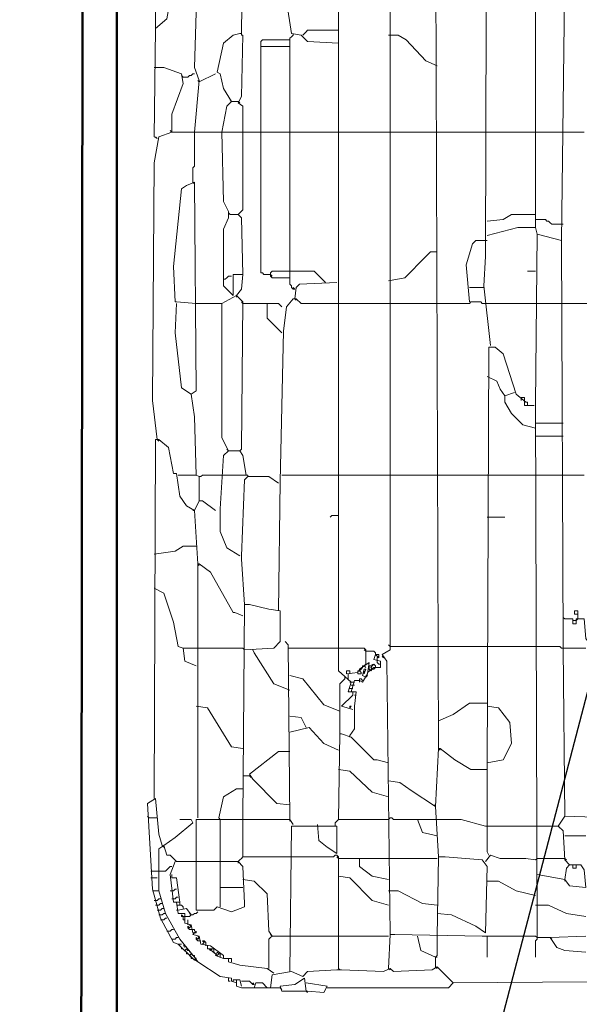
# Model space of a CAD drawing. Header units: millimetres. Extents: x -102634 to 407724, y -68883 to 155589.
# Tile 58 of 80: x 220183 to 220554, y 66920 to 67571. Entities that reach past the tile are written whole.
import ezdxf

# ---------------------------------------------------------------- set-up
doc = ezdxf.new("R2010")
doc.units = ezdxf.units.MM
doc.header["$LTSCALE"] = 20
doc.layers.add('CKTEXTY_MALE', color=8, linetype='Continuous', lineweight=18)
doc.layers.add('V-objekty', color=130, linetype='Continuous', lineweight=50)
doc.styles.get("Standard").update_dxf_attribs({"font": 'isocpeur.ttf'})
doc.dimstyles.new('CADKON$7', dxfattribs={"dimscale": 100, "dimtxt": 2.5, "dimasz": 2.5, "dimexe": 1.8, "dimexo": 5, "dimgap": 0.6, "dimtad": 1, "dimrnd": 1, "dimtxsty": 'Standard', "dimblk1": 'OBLIQUE', "dimblk2": 'OBLIQUE', "dimsah": 1, "dimcen": 2.5, "dimadec": 1, "dimazin": 2, "dimtfac": 1, "dimtdec": 4, "dimtix": 1, "dimtmove": 0, "dimatfit": 3, "dimldrblk": 'DOTSMALL', "dimfxl": 5, "dimfxlon": 1, "dimtfill": 1, "dimtolj": 1, "dimarcsym": 0})

# ---------------------------------------------------------------- blocks, each defined once
blk = doc.blocks.new('DWG-RYYQ14-20T_top')
at = {"layer": 'V-objekty'}
for points in [[(4.179872, 5.511777, 0), (4.179872, 6.394004, 0), (4.17773, 6.394004, 0), (4.175589, 6.40257, 0), (4.169165, 6.404711, 0), (4.169165, 6.413276, 0), (4.167024, 6.414347, 0), (4.165953, 6.41863, 0), (4.163812, 6.4197, 0), (4.163812, 6.422912, 0), (4.158458, 6.425054, 0), (4.159529, 6.521413, 0), (4.165953, 6.528908, 0), (4.170236, 6.531049, 0), (4.270878, 6.533191, 0), (5.931478, 6.533191, 0)], [(4.158458, 5.479657, 0), (4.156317, 5.481799, 0), (4.157388, 6.420771, 0), (4.1606, 6.420771, 0), (4.1606, 6.41863, 0), (4.162741, 6.41863, 0), (4.162741, 6.415418, 0), (4.164882, 6.415418, 0), (4.165953, 6.410064, 0), (4.170236, 6.411135, 0)]]:
    blk.add_polyline3d(points, dxfattribs=at)
at = {"layer": 'V-objekty', "color": 2, "lineweight": 13}
for points in [[(4.326552, 6.206638, 0), (4.30621, 6.207709, 0), (4.301927, 6.211991, 0), (4.295503, 6.213062, 0), (4.292291, 6.234475, 0)], [(4.360814, 5.616702, 0), (4.358672, 5.797645, 0), (4.35546, 5.801927, 0), (4.360814, 5.805139, 0), (4.360814, 6.360814, 0), (4.362955, 6.360814, 0), (4.366167, 6.357602, 0), (4.375803, 6.358672, 0), (4.377944, 6.362955, 0), (4.37152, 6.367238, 0), (4.365096, 6.372591, 0), (4.360814, 6.373662, 0), (4.358672, 6.470021, 0), (4.352248, 6.477516, 0), (4.353319, 6.487152, 0), (4.460385, 6.487152, 0), (4.460385, 6.48394, 0), (4.457173, 6.479657, 0), (4.428266, 6.471092, 0), (4.423983, 6.466809, 0), (4.414347, 6.466809, 0), (4.399358, 6.459315, 0), (4.392934, 6.455032, 0), (4.392934, 6.466809, 0)], [(4.427195, 6.006424, 0), (4.422912, 6.046039, 0), (4.423983, 6.06531, 0), (4.425054, 6.466809, 0)], [(4.457173, 6.084582, 0), (4.457173, 6.449679, 0), (4.458244, 6.450749, 0), (4.458244, 6.452891, 0), (4.457173, 6.453961, 0), (4.457173, 6.465739, 0), (4.458244, 6.466809, 0)], [(4.205567, 6.216274, 0), (4.205567, 6.282655, 0), (4.205567, 6.295503, 0), (4.203426, 6.296574, 0), (4.204497, 6.362955, 0), (4.207709, 6.384368, 0), (4.207709, 6.396146, 0), (4.207709, 6.421842, 0), (4.214133, 6.444325, 0), (4.20985, 6.444325, 0), (4.204497, 6.428266, 0), (4.200214, 6.364026, 0), (4.203426, 6.361884, 0)], [(4.334047, 5.748394, 0), (4.337259, 5.752677, 0), (4.337259, 5.767666, 0), (4.33833, 5.777302, 0), (4.332976, 5.777302, 0), (4.335118, 5.783726, 0), (4.326552, 5.791221, 0), (4.326552, 6.313704, 0), (4.330835, 6.315846, 0), (4.346895, 6.304069, 0), (4.347966, 6.304069, 0), (4.347966, 6.300857, 0), (4.344754, 6.295503, 0), (4.345824, 6.295503, 0), (4.350107, 6.293362, 0), (4.359743, 6.293362, 0)], [(4.392934, 5.739829, 0), (4.390792, 6.315846, 0), (4.380086, 6.309422, 0), (4.37152, 6.302998, 0), (4.359743, 6.301927, 0)], [(4.206638, 6.143469, 0), (4.204497, 6.14454, 0), (4.205567, 6.216274, 0), (4.213062, 6.222698, 0), (4.217345, 6.247323, 0), (4.220557, 6.261242, 0), (4.25803, 6.261242, 0), (4.266595, 6.259101, 0), (4.266595, 6.253747, 0), (4.263383, 6.243041, 0), (4.262313, 6.219486, 0), (4.262313, 6.211991, 0), (4.263383, 6.211991, 0), (4.262313, 6.171306, 0), (4.260171, 6.167024, 0), (4.263383, 6.164882, 0), (4.263383, 6.147752, 0)], [(4.231263, 6.147752, 0), (4.234475, 6.182013, 0), (4.231263, 6.190578, 0), (4.232334, 6.226981, 0), (4.232334, 6.261242, 0)], [(4.458244, 5.614561, 0), (4.457173, 5.96788, 0), (4.458244, 6.0803, 0), (4.474304, 6.076017, 0), (4.476445, 6.255889, 0), (4.478587, 6.25803, 0), (4.487152, 6.25803, 0), (4.490364, 6.255889, 0), (4.504283, 6.255889, 0), (4.510707, 6.249465, 0), (4.512848, 6.238758, 0), (4.524625, 6.233405, 0), (4.583512, 6.235546, 0), (4.587794, 6.237687, 0), (4.587794, 6.216274, 0), (4.536403, 6.217345, 0), (4.528908, 6.22591, 0), (4.528908, 6.233405, 0)], [(4.255889, 6.168094, 0), (4.250535, 6.17666, 0), (4.248394, 6.186296, 0), (4.246253, 6.187366, 0), (4.250535, 6.206638, 0), (4.256959, 6.211991, 0), (4.261242, 6.213062, 0)], [(4.261242, 6.213062, 0), (4.262313, 6.213062, 0)], [(4.294433, 6.208779, 0), (4.294433, 6.20985, 0), (4.295503, 6.210921, 0), (4.296574, 6.211991, 0)], [(4.296574, 6.211991, 0), (4.296574, 6.213062, 0)], [(4.302998, 6.211991, 0), (4.304069, 6.213062, 0), (4.305139, 6.214133, 0), (4.30621, 6.215203, 0), (4.326552, 6.215203, 0)], [(4.391863, 6.191649, 0), (4.384368, 6.194861, 0), (4.37152, 6.208779, 0), (4.366167, 6.211991, 0), (4.359743, 6.211991, 0)], [(4.275161, 6.147752, 0), (4.275161, 6.207709, 0), (4.276231, 6.208779, 0), (4.294433, 6.208779, 0), (4.294433, 6.147752, 0)], [(4.275161, 6.204497, 0), (4.294433, 6.204497, 0)], [(4.216274, 6.147752, 0), (4.216274, 6.159529, 0), (4.223769, 6.179872, 0), (4.222698, 6.186296, 0), (4.210921, 6.190578, 0), (4.204497, 6.190578, 0)], [(4.223769, 6.184154, 0), (4.222698, 6.185225, 0)], [(4.223769, 6.184154, 0), (4.226981, 6.184154, 0), (4.228051, 6.185225, 0), (4.229122, 6.185225, 0), (4.230193, 6.186296, 0), (4.231263, 6.186296, 0)], [(4.234475, 6.180942, 0), (4.245182, 6.186296, 0)], [(4.234475, 6.180942, 0), (4.233405, 6.182013, 0)], [(4.249465, 6.147752, 0), (4.252677, 6.164882, 0), (4.255889, 6.168094, 0), (4.260171, 6.168094, 0)], [(4.255889, 6.168094, 0), (4.254818, 6.169165, 0)], [(4.260171, 6.168094, 0), (4.261242, 6.167024, 0)], [(4.206638, 5.944325, 0), (4.203426, 5.970021, 0), (4.204497, 6.127409, 0), (4.207709, 6.14454, 0), (4.216274, 6.147752, 0), (4.326552, 6.147752, 0)], [(4.216274, 6.147752, 0), (4.215203, 6.148822, 0)], [(4.230193, 6.114561, 0), (4.230193, 6.124197, 0), (4.231263, 6.125268, 0), (4.231263, 6.147752, 0)], [(4.256959, 6.039615, 0), (4.250535, 6.046039, 0), (4.250535, 6.083512, 0), (4.253747, 6.091006, 0), (4.253747, 6.095289, 0), (4.250535, 6.101713, 0), (4.249465, 6.147752, 0)], [(4.263383, 6.053533, 0), (4.262313, 6.091006, 0), (4.260171, 6.093148, 0), (4.263383, 6.09636, 0), (4.263383, 6.147752, 0)], [(4.281585, 6.053533, 0), (4.277302, 6.053533, 0), (4.276231, 6.054604, 0), (4.275161, 6.054604, 0), (4.275161, 6.147752, 0)], [(4.297645, 6.043897, 0), (4.296574, 6.043897, 0), (4.295503, 6.044968, 0), (4.295503, 6.046039, 0), (4.294433, 6.047109, 0), (4.294433, 6.147752, 0)], [(4.326552, 6.147752, 0), (4.359743, 6.147752, 0)], [(4.359743, 6.147752, 0), (4.391863, 6.147752, 0)], [(4.391863, 6.147752, 0), (4.425054, 6.147752, 0)], [(4.425054, 6.147752, 0), (4.457173, 6.147752, 0)], [(4.457173, 6.147752, 0), (4.475375, 6.147752, 0)], [(4.475375, 6.147752, 0), (4.489293, 6.147752, 0)], [(4.206638, 6.143469, 0), (4.205567, 6.14454, 0)], [(4.234475, 5.9197, 0), (4.232334, 5.920771, 0), (4.231263, 5.959315, 0), (4.229122, 5.974304, 0), (4.232334, 5.976445, 0), (4.231263, 6.114561, 0), (4.22591, 6.11242, 0), (4.222698, 6.110278, 0), (4.217345, 6.058887, 0), (4.218415, 6.035332, 0), (4.219486, 6.035332, 0), (4.232334, 6.034261, 0)], [(4.230193, 6.114561, 0), (4.231263, 6.11349, 0)], [(4.254818, 6.093148, 0), (4.253747, 6.094218, 0)], [(4.254818, 6.093148, 0), (4.260171, 6.093148, 0)], [(4.260171, 6.093148, 0), (4.261242, 6.092077, 0)], [(4.425054, 6.088865, 0), (4.43576, 6.089936, 0), (4.441113, 6.093148, 0), (4.457173, 6.093148, 0)], [(4.475375, 6.086724, 0), (4.46788, 6.086724, 0), (4.466809, 6.087794, 0), (4.465739, 6.088865, 0), (4.464668, 6.088865, 0), (4.463597, 6.089936, 0), (4.457173, 6.089936, 0)], [(4.425054, 6.079229, 0), (4.445396, 6.084582, 0), (4.457173, 6.084582, 0), (4.458244, 6.0803, 0)], [(4.413276, 6.035332, 0), (4.411135, 6.059957, 0), (4.415418, 6.073876, 0), (4.417559, 6.076017, 0), (4.425054, 6.076017, 0)], [(4.509636, 5.640257, 0), (4.510707, 5.684154, 0), (4.513919, 5.689507, 0), (4.509636, 5.69379, 0), (4.476445, 5.694861, 0), (4.475375, 5.80621, 0), (4.475375, 5.809422, 0), (4.474304, 6.076017, 0)], [(4.359743, 6.049251, 0), (4.37045, 6.051392, 0), (4.384368, 6.06531, 0), (4.38758, 6.068522, 0), (4.391863, 6.068522, 0)], [(4.294433, 6.051392, 0), (4.282655, 6.051392, 0), (4.281585, 6.052463, 0), (4.281585, 6.054604, 0), (4.282655, 6.055675, 0), (4.294433, 6.055675, 0)], [(4.317987, 6.04818, 0), (4.310493, 6.055675, 0), (4.294433, 6.055675, 0)], [(4.457173, 6.055675, 0), (4.45182, 6.055675, 0)], [(4.250535, 6.050321, 0), (4.251606, 6.050321, 0), (4.252677, 6.051392, 0), (4.253747, 6.052463, 0), (4.255889, 6.052463, 0)], [(4.256959, 6.039615, 0), (4.256959, 6.053533, 0), (4.263383, 6.053533, 0), (4.262313, 6.043897, 0), (4.259101, 6.039615, 0)], [(4.281585, 6.053533, 0), (4.282655, 6.052463, 0)], [(4.297645, 6.037473, 0), (4.298715, 6.044968, 0), (4.300857, 6.047109, 0), (4.325482, 6.04818, 0)], [(4.317987, 6.04818, 0), (4.316916, 6.049251, 0)], [(4.297645, 6.043897, 0), (4.296574, 6.044968, 0)], [(4.413276, 6.044968, 0), (4.422912, 6.044968, 0)], [(4.253747, 5.936831, 0), (4.249465, 5.945396, 0), (4.249465, 6.034261, 0), (4.259101, 6.039615, 0), (4.263383, 6.035332, 0), (4.262313, 5.937901, 0), (4.261242, 5.936831, 0)], [(4.259101, 6.039615, 0), (4.259101, 6.038544, 0)], [(4.263383, 6.034261, 0), (4.262313, 6.035332, 0)], [(4.286938, 5.830835, 0), (4.288009, 5.916488, 0), (4.29015, 6.01606, 0), (4.292291, 6.03212, 0), (4.296574, 6.037473, 0), (4.298715, 6.037473, 0), (4.301927, 6.034261, 0), (4.326552, 6.034261, 0)], [(4.297645, 6.037473, 0), (4.298715, 6.036403, 0)], [(4.391863, 6.034261, 0), (4.413276, 6.034261, 0), (4.414347, 6.035332, 0), (4.420771, 6.035332, 0), (4.421842, 6.034261, 0), (4.423983, 6.034261, 0)], [(4.229122, 5.974304, 0), (4.222698, 5.978587, 0), (4.218415, 6.014989, 0), (4.219486, 6.034261, 0)], [(4.232334, 6.034261, 0), (4.249465, 6.034261, 0)], [(4.263383, 6.034261, 0), (4.279443, 6.034261, 0)], [(4.289079, 6.014989, 0), (4.279443, 6.024625, 0), (4.279443, 6.034261, 0), (4.286938, 6.034261, 0), (4.289079, 6.03212, 0)], [(4.326552, 6.034261, 0), (4.359743, 6.034261, 0)], [(4.359743, 6.034261, 0), (4.391863, 6.034261, 0)], [(4.423983, 6.034261, 0), (4.457173, 6.034261, 0)], [(4.457173, 6.034261, 0), (4.475375, 6.034261, 0)], [(4.475375, 6.034261, 0), (4.491435, 6.034261, 0)], [(4.289079, 6.014989, 0), (4.288009, 6.01606, 0)], [(4.425054, 5.72591, 0), (4.426124, 6.005353, 0), (4.430407, 6.005353, 0), (4.43576, 6.001071, 0), (4.444325, 5.974304, 0), (4.450749, 5.968951, 0), (4.45182, 5.968951, 0), (4.45182, 5.966809, 0), (4.449679, 5.966809, 0), (4.449679, 5.970021, 0)], [(4.436831, 5.973233, 0), (4.433619, 5.977516, 0), (4.431478, 5.982869, 0), (4.425054, 5.986081, 0)], [(4.457173, 5.95182, 0), (4.448608, 5.953961, 0), (4.441113, 5.961456, 0), (4.436831, 5.968951, 0), (4.436831, 5.973233, 0), (4.443255, 5.975375, 0)], [(4.449679, 5.970021, 0), (4.449679, 5.972163, 0), (4.447537, 5.972163, 0), (4.447537, 5.971092, 0)], [(4.447537, 5.971092, 0), (4.447537, 5.970021, 0)], [(4.45182, 5.966809, 0), (4.456103, 5.966809, 0)], [(4.457173, 5.955032, 0), (4.475375, 5.955032, 0)], [(4.204497, 5.706638, 0), (4.205567, 5.944325, 0), (4.207709, 5.944325, 0), (4.214133, 5.938972, 0), (4.217345, 5.921842, 0), (4.219486, 5.921842, 0), (4.221627, 5.906852, 0), (4.22591, 5.900428, 0), (4.231263, 5.897216, 0), (4.233405, 5.861884, 0)], [(4.206638, 5.944325, 0), (4.207709, 5.943255, 0)], [(4.457173, 5.946467, 0), (4.475375, 5.946467, 0)], [(4.253747, 5.936831, 0), (4.252677, 5.937901, 0)], [(4.261242, 5.867238, 0), (4.252677, 5.872591, 0), (4.248394, 5.883298, 0), (4.248394, 5.898287, 0), (4.250535, 5.933619, 0), (4.253747, 5.936831, 0), (4.261242, 5.936831, 0), (4.263383, 5.933619, 0), (4.265525, 5.920771, 0), (4.249465, 5.920771, 0)], [(4.220557, 5.920771, 0), (4.232334, 5.920771, 0)], [(4.234475, 5.90364, 0), (4.234475, 5.9197, 0), (4.235546, 5.9197, 0), (4.236617, 5.920771, 0), (4.249465, 5.920771, 0)], [(4.264454, 5.835118, 0), (4.262313, 5.865096, 0), (4.262313, 5.867238, 0), (4.264454, 5.917559, 0), (4.266595, 5.9197, 0), (4.280514, 5.9197, 0), (4.286938, 5.915418, 0)], [(4.266595, 5.9197, 0), (4.266595, 5.920771, 0), (4.265525, 5.920771, 0)], [(4.289079, 5.920771, 0), (4.326552, 5.920771, 0)], [(4.326552, 5.920771, 0), (4.359743, 5.920771, 0)], [(4.359743, 5.920771, 0), (4.391863, 5.920771, 0)], [(4.391863, 5.920771, 0), (4.425054, 5.920771, 0)], [(4.425054, 5.920771, 0), (4.457173, 5.920771, 0)], [(4.457173, 5.920771, 0), (4.475375, 5.920771, 0)], [(4.475375, 5.920771, 0), (4.489293, 5.920771, 0)], [(4.231263, 5.897216, 0), (4.234475, 5.90364, 0), (4.236617, 5.90364, 0), (4.245182, 5.897216, 0)], [(4.231263, 5.897216, 0), (4.230193, 5.897216, 0)], [(4.326552, 5.894004, 0), (4.32227, 5.894004, 0), (4.321199, 5.892934, 0)], [(4.425054, 5.892934, 0), (4.436831, 5.892934, 0)], [(4.204497, 5.868308, 0), (4.218415, 5.87045, 0), (4.223769, 5.873662, 0), (4.232334, 5.873662, 0)], [(4.233405, 5.69379, 0), (4.233405, 5.861884, 0), (4.234475, 5.861884, 0), (4.24197, 5.856531, 0), (4.256959, 5.829764, 0), (4.25803, 5.829764, 0), (4.263383, 5.827623, 0)], [(4.233405, 5.861884, 0), (4.234475, 5.860814, 0)], [(4.40257, 5.584582, 0), (4.550321, 5.585653, 0), (4.546039, 5.592077, 0), (4.540685, 5.59636, 0), (4.523555, 5.598501, 0), (4.521413, 5.808351, 0), (4.518201, 5.811563, 0), (4.517131, 5.819058, 0), (4.5, 5.820128, 0), (4.501071, 5.829764, 0), (4.505353, 5.850107, 0), (4.511777, 5.859743, 0), (4.51606, 5.864026, 0), (4.522484, 5.864026, 0), (4.521413, 5.849036, 0), (4.521413, 5.844754, 0), (4.522484, 5.844754, 0), (4.522484, 5.824411, 0), (4.518201, 5.820128, 0)], [(4.223769, 5.80621, 0), (4.220557, 5.807281, 0), (4.217345, 5.82334, 0), (4.210921, 5.842612, 0), (4.204497, 5.845824, 0)], [(4.263383, 5.692719, 0), (4.264454, 5.835118, 0), (4.267666, 5.835118, 0), (4.280514, 5.831906, 0), (4.288009, 5.830835, 0), (4.288009, 5.810493, 0), (4.283726, 5.80621, 0), (4.264454, 5.805139, 0)], [(4.476445, 5.825482, 0), (4.475375, 5.826552, 0)], [(4.485011, 5.826552, 0), (4.485011, 5.830835, 0), (4.482869, 5.830835, 0), (4.482869, 5.828694, 0), (4.485011, 5.828694, 0)], [(4.48394, 5.824411, 0), (4.485011, 5.825482, 0), (4.485011, 5.826552, 0)], [(4.492505, 5.809422, 0), (4.490364, 5.812634, 0), (4.489293, 5.825482, 0), (4.48394, 5.825482, 0), (4.48394, 5.82227, 0), (4.481799, 5.82227, 0), (4.481799, 5.825482, 0), (4.476445, 5.825482, 0)], [(4.481799, 5.824411, 0), (4.48394, 5.824411, 0)], [(4.294433, 5.692719, 0), (4.293362, 5.808351, 0), (4.291221, 5.810493, 0)], [(4.360814, 5.807281, 0), (4.359743, 5.808351, 0)], [(4.360814, 5.807281, 0), (4.391863, 5.807281, 0)], [(4.391863, 5.807281, 0), (4.425054, 5.807281, 0)], [(4.425054, 5.807281, 0), (4.457173, 5.807281, 0)], [(4.475375, 5.80621, 0), (4.474304, 5.80621, 0), (4.473233, 5.807281, 0), (4.457173, 5.807281, 0)], [(4.232334, 5.794433, 0), (4.224839, 5.797645, 0), (4.223769, 5.80621, 0), (4.232334, 5.80621, 0)], [(4.264454, 5.805139, 0), (4.263383, 5.80621, 0), (4.232334, 5.80621, 0)], [(4.294433, 5.778373, 0), (4.283726, 5.782655, 0), (4.270878, 5.802998, 0), (4.269807, 5.805139, 0)], [(4.294433, 5.80621, 0), (4.293362, 5.80621, 0)], [(4.294433, 5.80621, 0), (4.326552, 5.80621, 0)], [(4.344754, 5.796574, 0), (4.344754, 5.805139, 0), (4.343683, 5.80621, 0), (4.326552, 5.80621, 0)], [(4.344754, 5.804069, 0), (4.343683, 5.805139, 0)], [(4.351178, 5.801927, 0), (4.351178, 5.802998, 0), (4.350107, 5.804069, 0), (4.344754, 5.804069, 0)], [(4.345824, 5.79015, 0), (4.350107, 5.793362, 0), (4.35439, 5.793362, 0), (4.35439, 5.797645, 0), (4.350107, 5.798715, 0), (4.351178, 5.801927, 0), (4.353319, 5.801927, 0), (4.353319, 5.799786, 0), (4.351178, 5.801927, 0)], [(4.352248, 5.799786, 0), (4.353319, 5.800857, 0)], [(4.35546, 5.800857, 0), (4.356531, 5.799786, 0)], [(4.475375, 5.80621, 0), (4.490364, 5.80621, 0)], [(4.335118, 5.777302, 0), (4.337259, 5.784797, 0), (4.340471, 5.784797, 0), (4.342612, 5.783726, 0), (4.345824, 5.789079, 0), (4.346895, 5.796574, 0), (4.340471, 5.792291, 0), (4.3394, 5.79015, 0), (4.331906, 5.789079, 0), (4.331906, 5.791221, 0), (4.334047, 5.791221, 0), (4.334047, 5.789079, 0)], [(4.342612, 5.793362, 0), (4.342612, 5.794433, 0), (4.343683, 5.794433, 0)], [(4.343683, 5.794433, 0), (4.344754, 5.795503, 0), (4.344754, 5.796574, 0)], [(4.343683, 5.794433, 0), (4.344754, 5.793362, 0)], [(4.347966, 5.791221, 0), (4.346895, 5.792291, 0), (4.346895, 5.794433, 0), (4.349036, 5.794433, 0), (4.350107, 5.795503, 0), (4.351178, 5.794433, 0), (4.351178, 5.793362, 0)], [(4.349036, 5.792291, 0), (4.347966, 5.793362, 0), (4.349036, 5.794433, 0)], [(4.349036, 5.794433, 0), (4.349036, 5.795503, 0)], [(4.352248, 5.797645, 0), (4.352248, 5.799786, 0)], [(4.35439, 5.795503, 0), (4.353319, 5.795503, 0), (4.352248, 5.796574, 0), (4.352248, 5.797645, 0)], [(4.327623, 5.764454, 0), (4.316916, 5.768737, 0), (4.302998, 5.785867, 0), (4.294433, 5.788009, 0)], [(4.332976, 5.785867, 0), (4.332976, 5.789079, 0)], [(4.3394, 5.79015, 0), (4.3394, 5.791221, 0), (4.340471, 5.791221, 0)], [(4.3394, 5.79015, 0), (4.3394, 5.789079, 0), (4.341542, 5.789079, 0), (4.341542, 5.79015, 0), (4.340471, 5.791221, 0)], [(4.340471, 5.791221, 0), (4.341542, 5.792291, 0), (4.342612, 5.793362, 0)], [(4.344754, 5.786938, 0), (4.342612, 5.788009, 0), (4.343683, 5.792291, 0), (4.344754, 5.792291, 0), (4.343683, 5.789079, 0), (4.343683, 5.791221, 0)], [(4.344754, 5.786938, 0), (4.345824, 5.788009, 0), (4.344754, 5.788009, 0)], [(4.349036, 5.792291, 0), (4.347966, 5.791221, 0)], [(4.349036, 5.792291, 0), (4.350107, 5.792291, 0), (4.351178, 5.793362, 0)], [(4.327623, 5.749465, 0), (4.327623, 5.782655, 0), (4.330835, 5.785867, 0)], [(4.330835, 5.785867, 0), (4.330835, 5.786938, 0)], [(4.335118, 5.783726, 0), (4.334047, 5.783726, 0)], [(4.335118, 5.783726, 0), (4.337259, 5.783726, 0)], [(4.336188, 5.781585, 0), (4.335118, 5.781585, 0)], [(4.336188, 5.781585, 0), (4.337259, 5.781585, 0)], [(4.340471, 5.784797, 0), (4.340471, 5.785867, 0), (4.341542, 5.785867, 0), (4.342612, 5.784797, 0)], [(4.340471, 5.784797, 0), (4.340471, 5.783726, 0)], [(4.336188, 5.765525, 0), (4.328694, 5.767666, 0), (4.336188, 5.775161, 0), (4.336188, 5.777302, 0)], [(4.335118, 5.779443, 0), (4.334047, 5.779443, 0)], [(4.335118, 5.779443, 0), (4.336188, 5.779443, 0)], [(4.337259, 5.775161, 0), (4.33833, 5.775161, 0)], [(4.392934, 5.75803, 0), (4.40257, 5.762313, 0), (4.413276, 5.769807, 0), (4.425054, 5.769807, 0)], [(4.263383, 5.739829, 0), (4.255889, 5.740899, 0), (4.239829, 5.766595, 0), (4.232334, 5.767666, 0)], [(4.334047, 5.766595, 0), (4.334047, 5.767666, 0), (4.335118, 5.767666, 0), (4.334047, 5.766595, 0)], [(4.425054, 5.730193, 0), (4.43576, 5.732334, 0), (4.441113, 5.743041, 0), (4.440043, 5.756959, 0), (4.432548, 5.766595, 0), (4.425054, 5.767666, 0)], [(4.305139, 5.753747, 0), (4.301927, 5.760171, 0), (4.294433, 5.761242, 0)], [(4.326552, 5.738758, 0), (4.316916, 5.743041, 0), (4.307281, 5.753747, 0), (4.294433, 5.750535, 0)], [(4.326552, 5.692719, 0), (4.327623, 5.749465, 0), (4.328694, 5.749465, 0), (4.335118, 5.747323, 0), (4.350107, 5.732334, 0), (4.352248, 5.732334, 0), (4.359743, 5.730193, 0)], [(4.334047, 5.748394, 0), (4.334047, 5.747323, 0)], [(4.294433, 5.702355, 0), (4.285867, 5.703426, 0), (4.269807, 5.719486, 0), (4.267666, 5.722698, 0), (4.286938, 5.737687, 0), (4.294433, 5.737687, 0)], [(4.392934, 5.668094, 0), (4.390792, 5.701285, 0), (4.392934, 5.739829, 0), (4.394004, 5.739829, 0), (4.40364, 5.732334, 0), (4.414347, 5.72591, 0), (4.425054, 5.72591, 0), (4.425054, 5.671306, 0), (4.426124, 5.669165, 0)], [(4.392934, 5.739829, 0), (4.394004, 5.738758, 0)], [(4.359743, 5.707709, 0), (4.349036, 5.710921, 0), (4.334047, 5.724839, 0), (4.326552, 5.72591, 0)], [(4.263383, 5.721627, 0), (4.267666, 5.721627, 0)], [(4.267666, 5.721627, 0), (4.268737, 5.720557, 0)], [(4.390792, 5.701285, 0), (4.374732, 5.711991, 0), (4.367238, 5.717345, 0), (4.359743, 5.718415, 0)], [(4.247323, 5.69379, 0), (4.250535, 5.707709, 0), (4.259101, 5.713062, 0), (4.263383, 5.713062, 0)], [(4.220557, 5.610278, 0), (4.217345, 5.611349, 0), (4.208779, 5.627409, 0), (4.203426, 5.646681, 0), (4.200214, 5.703426, 0), (4.205567, 5.706638, 0), (4.207709, 5.683084, 0), (4.20985, 5.675589, 0)], [(4.390792, 5.701285, 0), (4.389722, 5.702355, 0)], [(4.201285, 5.69379, 0), (4.200214, 5.694861, 0)], [(4.201285, 5.69379, 0), (4.206638, 5.69379, 0)], [(4.210921, 5.675589, 0), (4.218415, 5.680942, 0), (4.230193, 5.690578, 0), (4.229122, 5.692719, 0), (4.221627, 5.692719, 0)], [(4.232334, 5.664882, 0), (4.232334, 5.692719, 0), (4.294433, 5.692719, 0), (4.296574, 5.689507, 0)], [(4.248394, 5.664882, 0), (4.248394, 5.692719, 0), (4.247323, 5.69379, 0)], [(4.263383, 5.668094, 0), (4.263383, 5.692719, 0)], [(4.294433, 5.692719, 0), (4.294433, 5.691649, 0)], [(4.324411, 5.689507, 0), (4.324411, 5.690578, 0), (4.325482, 5.691649, 0), (4.326552, 5.692719, 0), (4.359743, 5.692719, 0)], [(4.359743, 5.692719, 0), (4.360814, 5.69379, 0), (4.361884, 5.69379, 0), (4.362955, 5.692719, 0), (4.379015, 5.692719, 0)], [(4.391863, 5.682013, 0), (4.382227, 5.684154, 0), (4.379015, 5.692719, 0), (4.391863, 5.692719, 0)], [(4.423983, 5.688437, 0), (4.407923, 5.692719, 0), (4.391863, 5.692719, 0)], [(4.479657, 5.662741, 0), (4.476445, 5.665953, 0), (4.475375, 5.685225, 0), (4.472163, 5.688437, 0), (4.476445, 5.694861, 0)], [(4.294433, 5.592077, 0), (4.295503, 5.688437, 0), (4.325482, 5.688437, 0), (4.325482, 5.670236, 0), (4.319058, 5.674518, 0), (4.313704, 5.678801, 0), (4.312634, 5.689507, 0)], [(4.324411, 5.689507, 0), (4.324411, 5.688437, 0)], [(4.425054, 5.688437, 0), (4.423983, 5.688437, 0)], [(4.425054, 5.688437, 0), (4.457173, 5.688437, 0)], [(4.457173, 5.688437, 0), (4.472163, 5.688437, 0)], [(4.472163, 5.688437, 0), (4.473233, 5.687366, 0)], [(4.476445, 5.682013, 0), (4.490364, 5.682013, 0)], [(4.259101, 5.584582, 0), (4.255889, 5.585653, 0), (4.255889, 5.587794, 0), (4.248394, 5.588865, 0), (4.233405, 5.598501, 0), (4.231263, 5.601713, 0), (4.221627, 5.61349, 0), (4.211991, 5.630621, 0), (4.207709, 5.64561, 0), (4.207709, 5.673448, 0), (4.210921, 5.675589, 0), (4.213062, 5.669165, 0), (4.215203, 5.669165, 0), (4.219486, 5.664882, 0), (4.260171, 5.664882, 0), (4.263383, 5.66167, 0), (4.264454, 5.637045, 0), (4.264454, 5.634904, 0), (4.255889, 5.631692, 0), (4.246253, 5.634904, 0), (4.244111, 5.632762, 0), (4.232334, 5.632762, 0), (4.232334, 5.664882, 0)], [(4.20985, 5.675589, 0), (4.210921, 5.674518, 0), (4.210921, 5.675589, 0)], [(4.219486, 5.638116, 0), (4.217345, 5.638116, 0), (4.215203, 5.656317, 0), (4.218415, 5.664882, 0)], [(4.248394, 5.634904, 0), (4.248394, 5.664882, 0)], [(4.260171, 5.664882, 0), (4.261242, 5.665953, 0), (4.262313, 5.667024, 0), (4.263383, 5.668094, 0), (4.294433, 5.668094, 0)], [(4.260171, 5.664882, 0), (4.260171, 5.663812, 0)], [(4.326552, 5.594218, 0), (4.326552, 5.668094, 0), (4.325482, 5.669165, 0), (4.324411, 5.669165, 0), (4.32334, 5.668094, 0), (4.294433, 5.668094, 0)], [(4.326552, 5.667024, 0), (4.325482, 5.668094, 0)], [(4.326552, 5.667024, 0), (4.340471, 5.667024, 0)], [(4.359743, 5.653105, 0), (4.349036, 5.655246, 0), (4.340471, 5.66167, 0), (4.340471, 5.667024, 0), (4.359743, 5.667024, 0)], [(4.359743, 5.667024, 0), (4.391863, 5.667024, 0)], [(4.391863, 5.615632, 0), (4.392934, 5.668094, 0), (4.397216, 5.668094, 0), (4.421842, 5.665953, 0), (4.425054, 5.66167, 0), (4.423983, 5.617773, 0), (4.417559, 5.622056, 0), (4.401499, 5.62955, 0), (4.391863, 5.630621, 0)], [(4.423983, 5.664882, 0), (4.427195, 5.669165, 0), (4.433619, 5.667024, 0), (4.450749, 5.667024, 0), (4.457173, 5.665953, 0)], [(4.457173, 5.665953, 0), (4.458244, 5.667024, 0), (4.476445, 5.667024, 0)], [(4.476445, 5.667024, 0), (4.477516, 5.665953, 0)], [(4.479657, 5.662741, 0), (4.478587, 5.663812, 0)], [(4.202355, 5.658458, 0), (4.206638, 5.658458, 0)], [(4.206638, 5.658458, 0), (4.211991, 5.658458, 0), (4.213062, 5.659529, 0), (4.214133, 5.6606, 0), (4.215203, 5.66167, 0), (4.216274, 5.66167, 0)], [(4.476445, 5.653105, 0), (4.477516, 5.6606, 0), (4.479657, 5.662741, 0), (4.487152, 5.662741, 0), (4.489293, 5.659529, 0), (4.490364, 5.647752, 0), (4.479657, 5.648822, 0), (4.476445, 5.653105, 0), (4.458244, 5.656317, 0)], [(4.481799, 5.662741, 0), (4.481799, 5.6606, 0), (4.48394, 5.6606, 0), (4.48394, 5.662741, 0)], [(4.203426, 5.654176, 0), (4.202355, 5.654176, 0)], [(4.203426, 5.654176, 0), (4.206638, 5.654176, 0)], [(4.221627, 5.638116, 0), (4.219486, 5.654176, 0), (4.216274, 5.654176, 0), (4.216274, 5.656317, 0)], [(4.282655, 5.615632, 0), (4.280514, 5.618844, 0), (4.279443, 5.643469, 0), (4.270878, 5.652034, 0), (4.263383, 5.653105, 0)], [(4.359743, 5.635974, 0), (4.349036, 5.639186, 0), (4.334047, 5.654176, 0), (4.326552, 5.655246, 0)], [(4.457173, 5.642398, 0), (4.444325, 5.64561, 0), (4.432548, 5.652034, 0), (4.425054, 5.652034, 0)], [(4.476445, 5.653105, 0), (4.476445, 5.652034, 0)], [(4.204497, 5.64561, 0), (4.203426, 5.64561, 0)], [(4.204497, 5.64561, 0), (4.207709, 5.64561, 0)], [(4.216274, 5.64561, 0), (4.215203, 5.64561, 0)], [(4.216274, 5.64561, 0), (4.217345, 5.64561, 0), (4.218415, 5.646681, 0), (4.219486, 5.646681, 0)], [(4.248394, 5.647752, 0), (4.263383, 5.647752, 0)], [(4.391863, 5.635974, 0), (4.382227, 5.637045, 0), (4.366167, 5.64561, 0), (4.359743, 5.64561, 0)], [(4.205567, 5.639186, 0), (4.204497, 5.639186, 0)], [(4.205567, 5.639186, 0), (4.206638, 5.639186, 0), (4.207709, 5.640257, 0), (4.208779, 5.640257, 0)], [(4.217345, 5.640257, 0), (4.216274, 5.640257, 0)], [(4.217345, 5.640257, 0), (4.218415, 5.640257, 0), (4.219486, 5.641328, 0), (4.220557, 5.641328, 0)], [(4.230193, 5.617773, 0), (4.229122, 5.623126, 0), (4.224839, 5.624197, 0), (4.224839, 5.630621, 0), (4.220557, 5.630621, 0), (4.219486, 5.638116, 0), (4.221627, 5.638116, 0), (4.221627, 5.635974, 0), (4.219486, 5.635974, 0)], [(4.206638, 5.635974, 0), (4.205567, 5.635974, 0)], [(4.206638, 5.635974, 0), (4.207709, 5.635974, 0), (4.208779, 5.637045, 0), (4.20985, 5.637045, 0)], [(4.207709, 5.632762, 0), (4.206638, 5.632762, 0)], [(4.207709, 5.632762, 0), (4.208779, 5.632762, 0), (4.20985, 5.633833, 0), (4.210921, 5.633833, 0)], [(4.220557, 5.632762, 0), (4.219486, 5.632762, 0)], [(4.229122, 5.62955, 0), (4.22591, 5.633833, 0), (4.220557, 5.632762, 0)], [(4.223769, 5.633833, 0), (4.223769, 5.634904, 0), (4.222698, 5.635974, 0), (4.221627, 5.635974, 0)], [(4.22591, 5.62848, 0), (4.228051, 5.62848, 0), (4.229122, 5.62955, 0), (4.230193, 5.62955, 0), (4.231263, 5.630621, 0), (4.232334, 5.630621, 0), (4.233405, 5.631692, 0)], [(4.490364, 5.62848, 0), (4.477516, 5.630621, 0), (4.465739, 5.635974, 0), (4.457173, 5.635974, 0)], [(4.208779, 5.62955, 0), (4.207709, 5.62955, 0)], [(4.208779, 5.62955, 0), (4.20985, 5.62955, 0), (4.210921, 5.630621, 0), (4.211991, 5.630621, 0)], [(4.20985, 5.626338, 0), (4.208779, 5.626338, 0)], [(4.20985, 5.626338, 0), (4.210921, 5.626338, 0), (4.211991, 5.627409, 0), (4.213062, 5.627409, 0)], [(4.224839, 5.626338, 0), (4.223769, 5.626338, 0), (4.223769, 5.62848, 0), (4.222698, 5.62955, 0), (4.222698, 5.62848, 0), (4.223769, 5.62848, 0)], [(4.223769, 5.62848, 0), (4.22591, 5.62848, 0)], [(4.226981, 5.623126, 0), (4.226981, 5.626338, 0), (4.226981, 5.623126, 0)], [(4.229122, 5.62955, 0), (4.228051, 5.630621, 0)], [(4.214133, 5.618844, 0), (4.213062, 5.618844, 0)], [(4.214133, 5.618844, 0), (4.215203, 5.618844, 0), (4.216274, 5.619914, 0), (4.217345, 5.619914, 0)], [(4.229122, 5.619914, 0), (4.228051, 5.619914, 0), (4.226981, 5.620985, 0), (4.226981, 5.622056, 0), (4.228051, 5.620985, 0), (4.229122, 5.622056, 0), (4.228051, 5.623126, 0)], [(4.231263, 5.618844, 0), (4.231263, 5.619914, 0), (4.229122, 5.619914, 0)], [(4.250535, 5.600642, 0), (4.250535, 5.602784, 0), (4.24197, 5.609208, 0), (4.235546, 5.610278, 0), (4.234475, 5.615632, 0), (4.230193, 5.616702, 0), (4.232334, 5.618844, 0), (4.232334, 5.617773, 0), (4.230193, 5.617773, 0)], [(4.217345, 5.61349, 0), (4.216274, 5.61349, 0)], [(4.217345, 5.61349, 0), (4.218415, 5.61349, 0), (4.219486, 5.614561, 0), (4.220557, 5.614561, 0)], [(4.235546, 5.61242, 0), (4.233405, 5.61242, 0), (4.232334, 5.61349, 0), (4.232334, 5.614561, 0), (4.233405, 5.61349, 0), (4.234475, 5.614561, 0), (4.233405, 5.615632, 0)], [(4.238758, 5.609208, 0), (4.238758, 5.611349, 0), (4.237687, 5.61242, 0), (4.236617, 5.61242, 0), (4.237687, 5.611349, 0), (4.236617, 5.610278, 0)], [(4.280514, 5.594218, 0), (4.280514, 5.61349, 0), (4.281585, 5.614561, 0), (4.282655, 5.615632, 0), (4.294433, 5.615632, 0)], [(4.282655, 5.615632, 0), (4.281585, 5.616702, 0)], [(4.294433, 5.615632, 0), (4.326552, 5.615632, 0)], [(4.326552, 5.615632, 0), (4.359743, 5.615632, 0)], [(4.359743, 5.594218, 0), (4.360814, 5.616702, 0), (4.364026, 5.616702, 0), (4.421842, 5.615632, 0), (4.425054, 5.615632, 0), (4.425054, 5.601713, 0)], [(4.390792, 5.601713, 0), (4.381156, 5.605996, 0), (4.379015, 5.615632, 0)], [(4.390792, 5.595289, 0), (4.390792, 5.601713, 0), (4.391863, 5.602784, 0), (4.391863, 5.615632, 0)], [(4.425054, 5.615632, 0), (4.423983, 5.615632, 0)], [(4.425054, 5.615632, 0), (4.457173, 5.615632, 0)], [(4.457173, 5.615632, 0), (4.458244, 5.614561, 0)], [(4.458244, 5.614561, 0), (4.458244, 5.61349, 0), (4.457173, 5.61242, 0), (4.457173, 5.601713, 0)], [(4.458244, 5.614561, 0), (4.466809, 5.614561, 0)], [(4.490364, 5.604925, 0), (4.476445, 5.605996, 0), (4.471092, 5.608137, 0), (4.466809, 5.614561, 0), (4.490364, 5.615632, 0)], [(4.466809, 5.614561, 0), (4.46788, 5.61349, 0)], [(4.233405, 5.598501, 0), (4.230193, 5.600642, 0), (4.220557, 5.610278, 0), (4.222698, 5.610278, 0), (4.220557, 5.610278, 0)], [(4.223769, 5.607066, 0), (4.222698, 5.607066, 0), (4.222698, 5.608137, 0)], [(4.224839, 5.608137, 0), (4.224839, 5.609208, 0), (4.223769, 5.609208, 0)], [(4.22591, 5.604925, 0), (4.224839, 5.605996, 0), (4.22591, 5.607066, 0), (4.226981, 5.605996, 0)], [(4.226981, 5.603854, 0), (4.22591, 5.603854, 0), (4.22591, 5.604925, 0)], [(4.228051, 5.604925, 0), (4.228051, 5.605996, 0), (4.226981, 5.605996, 0)], [(4.240899, 5.607066, 0), (4.239829, 5.607066, 0), (4.239829, 5.609208, 0)], [(4.245182, 5.603854, 0), (4.240899, 5.607066, 0), (4.243041, 5.607066, 0)], [(4.240899, 5.607066, 0), (4.24197, 5.605996, 0), (4.243041, 5.607066, 0)], [(4.244111, 5.605996, 0), (4.244111, 5.607066, 0), (4.243041, 5.607066, 0)], [(4.245182, 5.603854, 0), (4.244111, 5.604925, 0), (4.244111, 5.605996, 0)], [(4.250535, 5.600642, 0), (4.245182, 5.602784, 0), (4.246253, 5.604925, 0), (4.247323, 5.603854, 0)], [(4.229122, 5.601713, 0), (4.228051, 5.602784, 0), (4.229122, 5.603854, 0), (4.230193, 5.602784, 0)], [(4.230193, 5.600642, 0), (4.229122, 5.600642, 0), (4.229122, 5.601713, 0)], [(4.231263, 5.601713, 0), (4.231263, 5.602784, 0), (4.230193, 5.602784, 0)], [(4.230193, 5.600642, 0), (4.231263, 5.599572, 0), (4.232334, 5.600642, 0)], [(4.231263, 5.599572, 0), (4.232334, 5.600642, 0), (4.231263, 5.601713, 0)], [(4.245182, 5.603854, 0), (4.246253, 5.602784, 0), (4.247323, 5.603854, 0)], [(4.248394, 5.602784, 0), (4.248394, 5.603854, 0), (4.247323, 5.603854, 0)], [(4.248394, 5.602784, 0), (4.248394, 5.601713, 0)], [(4.250535, 5.600642, 0), (4.253747, 5.600642, 0)], [(4.283726, 5.591006, 0), (4.279443, 5.594218, 0), (4.261242, 5.59636, 0), (4.253747, 5.598501, 0), (4.253747, 5.600642, 0), (4.255889, 5.600642, 0), (4.255889, 5.598501, 0)], [(4.390792, 5.601713, 0), (4.391863, 5.601713, 0)], [(4.281585, 5.58137, 0), (4.282655, 5.589936, 0), (4.295503, 5.592077, 0), (4.302998, 5.588865, 0), (4.30621, 5.592077, 0), (4.325482, 5.593148, 0), (4.328694, 5.593148, 0), (4.356531, 5.592077, 0), (4.360814, 5.594218, 0), (4.362955, 5.592077, 0), (4.388651, 5.593148, 0), (4.391863, 5.595289, 0), (4.40257, 5.584582, 0), (4.399358, 5.58137, 0), (4.319058, 5.58137, 0)], [(4.326552, 5.594218, 0), (4.327623, 5.593148, 0)], [(4.359743, 5.594218, 0), (4.360814, 5.593148, 0)], [(4.390792, 5.595289, 0), (4.391863, 5.594218, 0)], [(4.253747, 5.587794, 0), (4.253747, 5.585653, 0), (4.254818, 5.585653, 0)], [(4.259101, 5.586724, 0), (4.256959, 5.586724, 0), (4.256959, 5.585653, 0)], [(4.270878, 5.58137, 0), (4.271949, 5.584582, 0), (4.276231, 5.584582, 0), (4.279443, 5.58137, 0), (4.262313, 5.58137, 0), (4.259101, 5.582441, 0), (4.259101, 5.586724, 0), (4.261242, 5.586724, 0), (4.262313, 5.582441, 0)], [(4.270878, 5.583512, 0), (4.269807, 5.583512, 0), (4.268737, 5.584582, 0), (4.267666, 5.585653, 0), (4.262313, 5.585653, 0)], [(4.305139, 5.579229, 0), (4.304069, 5.587794, 0), (4.297645, 5.583512, 0), (4.288009, 5.582441, 0), (4.289079, 5.579229, 0), (4.30621, 5.579229, 0), (4.316916, 5.578158, 0), (4.319058, 5.582441, 0), (4.305139, 5.584582, 0)], [(4.40257, 5.584582, 0), (4.401499, 5.585653, 0)], [(4.270878, 5.583512, 0), (4.269807, 5.584582, 0)], [(4.270878, 5.58137, 0), (4.271949, 5.58137, 0)], [(4.279443, 5.58137, 0), (4.278373, 5.582441, 0)], [(4.279443, 5.58137, 0), (4.288009, 5.58137, 0)], [(4.288009, 5.58137, 0), (4.289079, 5.5803, 0)], [(4.305139, 5.579229, 0), (4.30621, 5.578158, 0)]]:
    blk.add_polyline3d(points, dxfattribs=at)
blk = doc.blocks.new('_OBLIQUE')
at = {"color": 0, "linetype": 'ByBlock', "transparency": 33554687}
blk.add_line((-0.5, -0.5), (0.5, 0.5), dxfattribs=at)

msp = doc.modelspace()

# ---------------------------------------------------------------- block references
at = {"layer": 'V-objekty', "xscale": 1000, "yscale": 1000, "zscale": 1000}
msp.add_blockref('DWG-RYYQ14-20T_top', (216067.59, 61349.14), dxfattribs=at)

# ---------------------------------------------------------------- leaders
at = {"layer": 'CKTEXTY_MALE'}
for points in [[(223913.08, 79958.16), (218461.35, 59101.8)], [(223916.57, 71652.66), (218461.35, 59101.8)]]:
    msp.add_leader(points, dimstyle='CADKON$7', override={"dimscale": 50, "dimtxt": 2.3, "dimasz": 2, "dimldrblk": 'Open30'}, dxfattribs=at)

doc.saveas('drawing.dxf')
